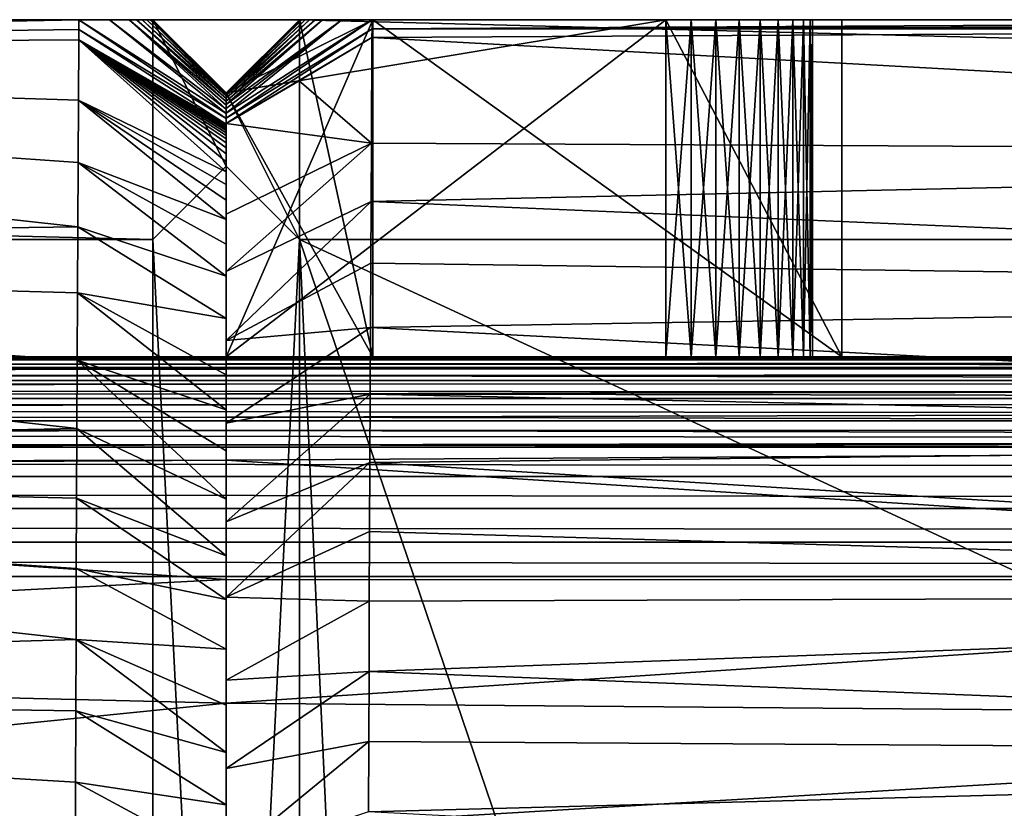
# Model space of a CAD drawing. Header units: metres. Extents: x -258 to 72, y -72 to 102.
# Tile 41 of 256: x -137.02 to -130.3, y 9.62 to 15. Entities that reach past the tile are written whole.
import ezdxf

# ---------------------------------------------------------------- set-up
doc = ezdxf.new("R2010")
doc.units = ezdxf.units.M
doc.layers.add('solid_FREESTAND_ASM_SW0005', color=7, linetype='CONTINUOUS')

msp = doc.modelspace()

# ---------------------------------------------------------------- linework, layer by layer
at = {"layer": 'solid_FREESTAND_ASM_SW0005'}
for points in [[(-184.908569, 15, 27.745609), (-196.306244, 15, 44.299999), (-136.112488, 15, 44.299999)], [(-136.112488, 13.5, 45.799999), (-136.112488, 15, 44.299999), (-196.306244, 15, 44.299999)], [(-196.306244, 13.5, 45.799999), (-136.112488, 13.5, 45.799999), (-196.306244, 15, 44.299999)], [(-169.269302, 15, 27.651806), (-184.908569, 15, 27.745609), (-136.112488, 15, 44.299999)], [(-168.939545, 15, 27.649836), (-169.269302, 15, 27.651806), (-136.112488, 15, 44.299999)], [(-153.171585, 15, 27.556004), (-168.939545, 15, 27.649836), (-136.112488, 15, 44.299999)], [(-140.910385, 15, 27.48349), (-153.171585, 15, 27.556004), (-136.112488, 15, 44.299999)], [(-147.514587, 14.788589, 27.364511), (-140.910385, 15, 27.48349), (-136.61702, 15, 27.458187)], [(-136.617096, 14.931964, 27.400873), (-147.514587, 14.788589, 27.364511), (-136.61702, 15, 27.458187)], [(-136.61702, 15, 27.458187), (-140.910385, 15, 27.48349), (-136.112488, 15, 44.299999)], [(-136.617096, 14.931964, 27.400873), (-136.61702, 15, 27.458187), (-135.612488, 14.324518, 28.195829)], [(-136.61702, 15, 27.458187), (-135.612488, 14.358592, 28.227766), (-135.612488, 14.324518, 28.195829)], [(-136.407883, 15, 27.757444), (-135.612488, 14.358592, 28.227766), (-136.61702, 15, 27.458187)], [(-136.407883, 15, 27.757444), (-136.61702, 15, 27.458187), (-136.112488, 15, 44.299999)], [(-136.407883, 15, 27.757444), (-135.612488, 14.389541, 28.262749), (-135.612488, 14.358592, 28.227766)], [(-136.274155, 15, 27.988928), (-135.612488, 14.389541, 28.262749), (-136.407883, 15, 27.757444)], [(-136.274155, 15, 27.988928), (-136.407883, 15, 27.757444), (-136.112488, 15, 44.299999)], [(-136.274155, 15, 27.988928), (-135.612488, 14.440997, 28.34058), (-135.612488, 14.417089, 28.300463)], [(-136.224594, 15, 28.093197), (-135.612488, 14.440997, 28.34058), (-136.274155, 15, 27.988928)], [(-136.274155, 15, 27.988928), (-135.612488, 14.417089, 28.300463), (-135.612488, 14.389541, 28.262749)], [(-136.224594, 15, 28.093197), (-136.274155, 15, 27.988928), (-136.112488, 15, 44.299999)], [(-136.224594, 15, 28.093197), (-135.612488, 14.461061, 28.382761), (-135.612488, 14.440997, 28.34058)], [(-136.184647, 15, 28.192917), (-135.612488, 14.461061, 28.382761), (-136.224594, 15, 28.093197)], [(-136.184647, 15, 28.192917), (-136.224594, 15, 28.093197), (-136.112488, 15, 44.299999)], [(-136.184647, 15, 28.192917), (-135.612488, 14.477096, 28.426613), (-135.612488, 14.461061, 28.382761)], [(-136.153488, 15, 28.29011), (-135.612488, 14.477096, 28.426613), (-136.184647, 15, 28.192917)], [(-136.153488, 15, 28.29011), (-136.184647, 15, 28.192917), (-136.112488, 15, 44.299999)], [(-136.153488, 15, 28.29011), (-135.612488, 14.488976, 28.471796), (-135.612488, 14.477096, 28.426613)], [(-136.130997, 15, 28.38595), (-135.612488, 14.488976, 28.471796), (-136.153488, 15, 28.29011)], [(-136.130997, 15, 28.38595), (-136.153488, 15, 28.29011), (-136.112488, 15, 44.299999)], [(-136.130997, 15, 28.38595), (-135.612488, 14.496579, 28.51786), (-135.612488, 14.488976, 28.471796)], [(-136.117279, 15, 28.481133), (-135.612488, 14.496579, 28.51786), (-136.130997, 15, 28.38595)], [(-136.130997, 15, 28.38595), (-136.112488, 15, 38.299999), (-136.112488, 15, 33.299999)], [(-136.112488, 15, 33.299999), (-136.117279, 15, 28.481133), (-136.130997, 15, 28.38595)], [(-136.130997, 15, 28.38595), (-136.112488, 15, 44.299999), (-136.112488, 15, 38.299999)], [(-136.117279, 15, 28.481133), (-135.612488, 14.49993, 28.564461), (-135.612488, 14.496579, 28.51786)], [(-136.112488, 15, 28.576214), (-135.612488, 14.49993, 28.564461), (-136.117279, 15, 28.481133)], [(-136.112488, 15, 33.299999), (-136.112488, 15, 28.576214), (-136.117279, 15, 28.481133)], [(-136.112488, 15, 28.576214), (-135.612518, 14.499983, 28.570337), (-135.612488, 14.49993, 28.564461)], [(-136.112488, 15, 33.299999), (-135.612488, 14.5, 32.099998), (-135.612488, 14.5, 28.576237)], [(-135.612488, 14.5, 33.299999), (-135.612488, 14.5, 32.099998), (-136.112488, 15, 33.299999)], [(-136.112488, 15, 28.576214), (-135.612488, 14.5, 28.576237), (-135.612518, 14.499983, 28.570337)], [(-136.112488, 15, 33.299999), (-135.612488, 14.5, 28.576237), (-136.112488, 15, 28.576214)], [(-136.112488, 15, 33.299999), (-136.112488, 15, 38.299999), (-134.612488, 15, 38.299999)], [(-135.612488, 14.5, 38.299999), (-134.612488, 15, 38.299999), (-136.112488, 15, 38.299999)], [(-132.612488, 15, 38.299999), (-136.112488, 15, 33.299999), (-134.612488, 15, 38.299999)], [(-135.612488, 14.5, 38.299999), (-136.112488, 15, 38.299999), (-136.112488, 15, 44.299999)], [(-135.612488, 14.5, 44.799999), (-135.612488, 14.5, 39.299999), (-136.112488, 15, 44.299999)], [(-135.612488, 14.5, 38.299999), (-136.112488, 15, 44.299999), (-135.612488, 14.5, 39.299999)], [(-135.612488, 14, 45.299999), (-135.612488, 14.5, 44.799999), (-136.112488, 15, 44.299999)], [(-136.112488, 13.5, 45.799999), (-135.612488, 14, 45.299999), (-136.112488, 15, 44.299999)], [(-132.612488, 15, 38.299999), (-132.612488, 15, 33.299999), (-136.112488, 15, 33.299999)], [(-135.612488, 14.5, 33.299999), (-136.112488, 15, 33.299999), (-132.612488, 15, 33.299999)], [(-135.112488, 15, 28.564463), (-135.612488, 14.49993, 28.564461), (-135.612518, 14.499983, 28.570337)], [(-135.112488, 15, 28.564463), (-135.612518, 14.499983, 28.570337), (-135.612488, 14.5, 28.576237)], [(-134.616806, 15, 27.446432), (-135.612488, 14.328905, 28.18786), (-135.612488, 14.363057, 28.220667)], [(-134.617065, 14.93858, 27.394375), (-135.612488, 14.328905, 28.18786), (-134.616806, 15, 27.446432)], [(-134.821991, 15, 27.74407), (-135.612488, 14.363057, 28.220667), (-135.612488, 14.393965, 28.256573)], [(-134.616806, 15, 27.446432), (-135.612488, 14.363057, 28.220667), (-134.821991, 15, 27.74407)], [(-134.821991, 15, 27.74407), (-135.612488, 14.393965, 28.256573), (-135.612488, 14.421327, 28.295229)], [(-134.95517, 15, 27.978001), (-135.612488, 14.421327, 28.295229), (-135.612488, 14.444913, 28.336308)], [(-134.821991, 15, 27.74407), (-135.612488, 14.421327, 28.295229), (-134.95517, 15, 27.978001)], [(-135.003967, 15, 28.082493), (-135.612488, 14.444913, 28.336308), (-135.612488, 14.464506, 28.379436)], [(-134.95517, 15, 27.978001), (-135.612488, 14.444913, 28.336308), (-135.003967, 15, 28.082493)], [(-135.043167, 15, 28.18235), (-135.612488, 14.464506, 28.379436), (-135.612488, 14.479927, 28.424213)], [(-135.003967, 15, 28.082493), (-135.612488, 14.464506, 28.379436), (-135.043167, 15, 28.18235)], [(-135.073532, 15, 28.279442), (-135.612488, 14.479927, 28.424213), (-135.612488, 14.491047, 28.470266)], [(-135.043167, 15, 28.18235), (-135.612488, 14.479927, 28.424213), (-135.073532, 15, 28.279442)], [(-135.095276, 15, 28.37499), (-135.612488, 14.491047, 28.470266), (-135.612488, 14.497759, 28.517143)], [(-135.073532, 15, 28.279442), (-135.612488, 14.491047, 28.470266), (-135.095276, 15, 28.37499)], [(-135.108307, 15, 28.469809), (-135.612488, 14.497759, 28.517143), (-135.612488, 14.49993, 28.564461)], [(-135.095276, 15, 28.37499), (-135.612488, 14.497759, 28.517143), (-135.108307, 15, 28.469809)], [(-135.108307, 15, 28.469809), (-135.612488, 14.49993, 28.564461), (-135.112488, 15, 28.564463)], [(-135.112488, 15, 28.564463), (-135.612488, 14.5, 28.576237), (-135.612488, 14.5, 32.099998)], [(-135.112488, 15, 32.599998), (-135.112488, 15, 28.564463), (-135.612488, 14.5, 32.099998)], [(-134.612488, 15, 33.099998), (-135.112488, 15, 32.599998), (-135.612488, 14.5, 32.099998)], [(-135.612488, 12.7, 32.099998), (-134.612488, 15, 33.099998), (-135.612488, 14.5, 32.099998)], [(-135.612488, 14.5, 39.299999), (-135.112488, 15, 44.299999), (-135.112488, 15, 38.799999)], [(-135.612488, 14.5, 39.299999), (-135.112488, 15, 38.799999), (-134.612488, 12.7, 38.299999)], [(-135.612488, 12.7, 38.299999), (-134.612488, 12.7, 38.299999), (-134.612488, 15, 38.299999)], [(-135.612488, 14.5, 38.299999), (-135.612488, 12.7, 38.299999), (-134.612488, 15, 38.299999)], [(-135.612488, 12.7, 33.299999), (-132.612488, 15, 33.299999), (-132.612488, 12.7, 33.299999)], [(-135.612488, 14.5, 33.299999), (-132.612488, 15, 33.299999), (-135.612488, 12.7, 33.299999)], [(-134.612488, 12.7, 33.099998), (-134.612488, 15, 33.099998), (-135.612488, 12.7, 32.099998)], [(-135.612488, 14.5, 44.799999), (-135.112488, 15, 44.299999), (-135.612488, 14.5, 39.299999)], [(-135.112488, 13.5, 45.799999), (-135.112488, 15, 44.299999), (-135.612488, 14.5, 44.799999)], [(-134.612488, 15, 33.099998), (-135.112488, 15, 28.564463), (-135.112488, 15, 32.599998)], [(-135.108307, 15, 28.469809), (-135.112488, 15, 28.564463), (-134.612488, 15, 33.099998)], [(-76.274048, 15, 44.299999), (-134.612488, 15, 38.299999), (-135.112488, 15, 38.799999)], [(-134.612488, 12.7, 38.299999), (-135.112488, 15, 38.799999), (-134.612488, 15, 38.299999)], [(-135.112488, 15, 44.299999), (-76.274048, 15, 44.299999), (-135.112488, 15, 38.799999)], [(-76.866859, 13.5, 45.799999), (-76.274048, 15, 44.299999), (-135.112488, 15, 44.299999)], [(-76.866859, 13.5, 45.799999), (-135.112488, 15, 44.299999), (-135.112488, 13.5, 45.799999)], [(-135.095276, 15, 28.37499), (-135.108307, 15, 28.469809), (-134.612488, 15, 33.099998)], [(-135.073532, 15, 28.279442), (-135.095276, 15, 28.37499), (-134.612488, 15, 33.099998)], [(-135.043167, 15, 28.18235), (-135.073532, 15, 28.279442), (-134.612488, 15, 33.099998)], [(-135.003967, 15, 28.082493), (-135.043167, 15, 28.18235), (-134.612488, 15, 33.099998)], [(-134.95517, 15, 27.978001), (-135.003967, 15, 28.082493), (-134.612488, 15, 33.099998)], [(-134.821991, 15, 27.74407), (-134.95517, 15, 27.978001), (-134.612488, 15, 33.099998)], [(-134.616806, 15, 27.446432), (-134.821991, 15, 27.74407), (-134.612488, 15, 33.099998)], [(-134.617065, 14.93858, 27.394375), (-134.616806, 15, 27.446432), (-123.728691, 15, 27.386383)], [(-134.617065, 14.93858, 27.394375), (-123.728691, 15, 27.386383), (-113.293282, 15, 27.321026)], [(-134.617065, 14.93858, 27.394375), (-113.293282, 15, 27.321026), (-120.052452, 14.959486, 27.330681)], [(-134.616806, 15, 27.446432), (-134.612488, 15, 33.099998), (-131.412491, 15, 33.099998)], [(-123.728691, 15, 27.386383), (-134.616806, 15, 27.446432), (-131.412491, 15, 33.099998)], [(-76.274048, 15, 44.299999), (-132.612488, 15, 38.299999), (-134.612488, 15, 38.299999)], [(-131.412491, 12.7, 33.099998), (-131.412491, 15, 33.099998), (-134.612488, 15, 33.099998)], [(-134.612488, 12.7, 33.099998), (-131.412491, 12.7, 33.099998), (-134.612488, 15, 33.099998)], [(-132.438858, 15, 38.284809), (-132.438858, 15, 33.315189), (-132.612488, 15, 33.299999)], [(-132.612488, 12.7, 33.299999), (-132.612488, 15, 33.299999), (-132.438858, 15, 33.315189)], [(-132.612488, 15, 38.299999), (-132.438858, 15, 38.284809), (-132.612488, 15, 33.299999)], [(-132.612488, 12.7, 33.299999), (-132.438858, 15, 33.315189), (-132.438858, 12.7, 33.315189)], [(-132.438858, 12.7, 38.284809), (-132.438858, 15, 38.284809), (-132.612488, 15, 38.299999)], [(-76.274048, 15, 44.299999), (-131.412491, 15, 38.299999), (-132.612488, 15, 38.299999)], [(-131.412491, 12.7, 38.299999), (-132.612488, 15, 38.299999), (-131.412491, 15, 38.299999)], [(-132.612488, 12.7, 38.299999), (-132.612488, 15, 38.299999), (-131.412491, 12.7, 38.299999)], [(-132.438858, 12.7, 38.284809), (-132.612488, 15, 38.299999), (-132.612488, 12.7, 38.299999)], [(-132.270477, 15, 38.239697), (-132.270477, 15, 33.360306), (-132.438858, 15, 33.315189)], [(-132.438858, 12.7, 33.315189), (-132.438858, 15, 33.315189), (-132.270477, 15, 33.360306)], [(-132.438858, 15, 38.284809), (-132.270477, 15, 38.239697), (-132.438858, 15, 33.315189)], [(-132.438858, 12.7, 33.315189), (-132.270477, 15, 33.360306), (-132.270477, 12.7, 33.360306)], [(-132.270477, 12.7, 38.239697), (-132.270477, 15, 38.239697), (-132.438858, 15, 38.284809)], [(-132.270477, 12.7, 38.239697), (-132.438858, 15, 38.284809), (-132.438858, 12.7, 38.284809)], [(-132.112503, 15, 38.166031), (-132.112503, 15, 33.433968), (-132.270477, 15, 33.360306)], [(-132.270477, 12.7, 33.360306), (-132.270477, 15, 33.360306), (-132.112503, 15, 33.433968)], [(-132.270477, 15, 38.239697), (-132.112503, 15, 38.166031), (-132.270477, 15, 33.360306)], [(-132.270477, 12.7, 33.360306), (-132.112503, 15, 33.433968), (-132.112503, 12.7, 33.433968)], [(-132.112503, 12.7, 38.166031), (-132.112503, 15, 38.166031), (-132.270477, 15, 38.239697)], [(-132.112503, 12.7, 38.166031), (-132.270477, 15, 38.239697), (-132.270477, 12.7, 38.239697)], [(-131.969711, 15, 38.066048), (-131.969711, 15, 33.533951), (-132.112503, 15, 33.433968)], [(-132.112503, 12.7, 33.433968), (-132.112503, 15, 33.433968), (-131.969711, 15, 33.533951)], [(-132.112503, 15, 38.166031), (-131.969711, 15, 38.066048), (-132.112503, 15, 33.433968)], [(-132.112503, 12.7, 33.433968), (-131.969711, 15, 33.533951), (-131.969711, 12.7, 33.533951)], [(-131.969711, 12.7, 38.066048), (-131.969711, 15, 38.066048), (-132.112503, 15, 38.166031)], [(-131.969711, 12.7, 38.066048), (-132.112503, 15, 38.166031), (-132.112503, 12.7, 38.166031)], [(-131.846451, 15, 37.942783), (-131.846451, 15, 33.657219), (-131.969711, 15, 33.533951)], [(-131.969711, 12.7, 33.533951), (-131.969711, 15, 33.533951), (-131.846451, 15, 33.657219)], [(-131.969711, 15, 38.066048), (-131.846451, 15, 37.942783), (-131.969711, 15, 33.533951)], [(-131.969711, 12.7, 33.533951), (-131.846451, 15, 33.657219), (-131.846451, 12.7, 33.657219)], [(-131.846451, 12.7, 37.942783), (-131.846451, 15, 37.942783), (-131.969711, 15, 38.066048)], [(-131.846451, 12.7, 37.942783), (-131.969711, 15, 38.066048), (-131.969711, 12.7, 38.066048)], [(-131.74646, 15, 37.799992), (-131.74646, 15, 33.800011), (-131.846451, 15, 33.657219)], [(-131.846451, 12.7, 33.657219), (-131.846451, 15, 33.657219), (-131.74646, 15, 33.800011)], [(-131.846451, 15, 37.942783), (-131.74646, 15, 37.799992), (-131.846451, 15, 33.657219)], [(-131.846451, 12.7, 33.657219), (-131.74646, 15, 33.800011), (-131.74646, 12.7, 33.800011)], [(-131.74646, 12.7, 37.799992), (-131.74646, 15, 37.799992), (-131.846451, 15, 37.942783)], [(-131.74646, 12.7, 37.799992), (-131.846451, 15, 37.942783), (-131.846451, 12.7, 37.942783)], [(-131.672806, 15, 37.642014), (-131.672806, 15, 33.957985), (-131.74646, 15, 33.800011)], [(-131.74646, 12.7, 33.800011), (-131.74646, 15, 33.800011), (-131.672806, 15, 33.957985)], [(-131.74646, 15, 37.799992), (-131.672806, 15, 37.642014), (-131.74646, 15, 33.800011)], [(-131.74646, 12.7, 33.800011), (-131.672806, 15, 33.957985), (-131.672806, 12.7, 33.957985)], [(-131.672806, 12.7, 37.642014), (-131.672806, 15, 37.642014), (-131.74646, 15, 37.799992)], [(-131.672806, 12.7, 37.642014), (-131.74646, 15, 37.799992), (-131.74646, 12.7, 37.799992)], [(-131.627686, 15, 37.47364), (-131.627686, 15, 34.126358), (-131.672806, 15, 33.957985)], [(-131.672806, 12.7, 33.957985), (-131.672806, 15, 33.957985), (-131.627686, 15, 34.126358)], [(-131.672806, 15, 37.642014), (-131.627686, 15, 37.47364), (-131.672806, 15, 33.957985)], [(-131.672806, 12.7, 33.957985), (-131.627686, 15, 34.126358), (-131.627686, 12.7, 34.126358)], [(-131.627686, 12.7, 37.47364), (-131.627686, 15, 37.47364), (-131.672806, 15, 37.642014)], [(-131.627686, 12.7, 37.47364), (-131.672806, 15, 37.642014), (-131.672806, 12.7, 37.642014)], [(-131.612488, 15, 37.299999), (-131.612488, 15, 34.299999), (-131.627686, 15, 34.126358)], [(-131.627686, 12.7, 34.126358), (-131.627686, 15, 34.126358), (-131.612488, 15, 34.299999)], [(-131.627686, 15, 37.47364), (-131.612488, 15, 37.299999), (-131.627686, 15, 34.126358)], [(-131.627686, 12.7, 34.126358), (-131.612488, 15, 34.299999), (-131.612488, 12.7, 34.299999)], [(-131.612488, 12.7, 37.299999), (-131.612488, 15, 37.299999), (-131.627686, 15, 37.47364)], [(-131.612488, 12.7, 37.299999), (-131.627686, 15, 37.47364), (-131.627686, 12.7, 37.47364)], [(-131.612488, 12.7, 34.299999), (-131.612488, 15, 34.299999), (-131.612488, 15, 37.299999)], [(-131.612488, 12.7, 34.299999), (-131.612488, 15, 37.299999), (-131.612488, 12.7, 37.299999)], [(-76.274048, 15, 44.299999), (-131.412491, 15, 33.099998), (-131.412491, 15, 38.299999)], [(-131.412491, 12.7, 38.299999), (-131.412491, 15, 38.299999), (-131.412491, 15, 33.099998)], [(-76.274048, 15, 44.299999), (-123.728691, 15, 27.386383), (-131.412491, 15, 33.099998)], [(-131.412491, 12.7, 33.099998), (-131.412491, 12.7, 38.299999), (-131.412491, 15, 33.099998)], [(-136.617096, 14.931964, 27.400873), (-136.61731, 14.862935, 27.349297), (-147.514587, 14.788589, 27.364511)], [(-136.617096, 14.931964, 27.400873), (-135.612488, 14.287609, 28.167206), (-136.61731, 14.862935, 27.349297)], [(-136.617096, 14.931964, 27.400873), (-135.612488, 14.324518, 28.195829), (-135.612488, 14.287609, 28.167206)], [(-134.617065, 14.93858, 27.394375), (-135.612488, 14.291794, 28.158424), (-135.612488, 14.328905, 28.18786)], [(-134.617065, 14.93858, 27.394375), (-134.617355, 14.87804, 27.343056), (-135.612488, 14.291794, 28.158424)], [(-134.617065, 14.93858, 27.394375), (-123.963699, 14.937626, 27.334013), (-134.617355, 14.87804, 27.343056)], [(-134.617355, 14.87804, 27.343056), (-123.963699, 14.937626, 27.334013), (-120.082161, 14.082966, 26.628256)], [(-134.617065, 14.93858, 27.394375), (-120.052452, 14.959486, 27.330681), (-123.963699, 14.937626, 27.334013)], [(-136.61972, 14.450676, 27.06502), (-147.514587, 14.788589, 27.364511), (-136.61731, 14.862935, 27.349297)], [(-136.61972, 14.450676, 27.06502), (-136.61731, 14.862935, 27.349297), (-135.612488, 13.960508, 27.94084)], [(-136.61731, 14.862935, 27.349297), (-135.612488, 14.287609, 28.167206), (-135.612488, 14.284669, 28.165138)], [(-136.61731, 14.862935, 27.349297), (-135.612488, 14.284669, 28.165138), (-135.612488, 14.282597, 28.163683)], [(-136.61731, 14.862935, 27.349297), (-135.612488, 14.282597, 28.163683), (-135.612488, 14.281286, 28.162762)], [(-136.61731, 14.862935, 27.349297), (-135.612488, 14.281286, 28.162762), (-135.612488, 14.279119, 28.161238)], [(-136.61731, 14.862935, 27.349297), (-135.612488, 14.279119, 28.161238), (-135.612488, 14.277344, 28.159992)], [(-136.61731, 14.862935, 27.349297), (-135.612488, 14.277344, 28.159992), (-135.612488, 14.2745, 28.157993)], [(-136.61731, 14.862935, 27.349297), (-135.612488, 14.2745, 28.157993), (-135.612488, 14.270127, 28.154922)], [(-136.61731, 14.862935, 27.349297), (-135.612488, 14.270127, 28.154922), (-135.612488, 14.263767, 28.150461)], [(-136.61731, 14.862935, 27.349297), (-135.612488, 14.263767, 28.150461), (-135.612488, 14.254962, 28.144285)], [(-136.61731, 14.862935, 27.349297), (-135.612488, 14.254962, 28.144285), (-135.612488, 14.24325, 28.13608)], [(-136.61731, 14.862935, 27.349297), (-135.612488, 14.24325, 28.13608), (-135.612488, 14.228169, 28.12553)], [(-136.61731, 14.862935, 27.349297), (-135.612488, 14.228169, 28.12553), (-135.612488, 14.209445, 28.112452)], [(-136.61731, 14.862935, 27.349297), (-135.612488, 14.209445, 28.112452), (-135.612488, 14.187202, 28.096949)], [(-136.61731, 14.862935, 27.349297), (-135.612488, 14.187202, 28.096949), (-135.612488, 14.159977, 28.078016)], [(-136.61731, 14.862935, 27.349297), (-135.612488, 14.159977, 28.078016), (-135.612488, 14.126063, 28.054504)], [(-136.61731, 14.862935, 27.349297), (-135.612488, 14.126063, 28.054504), (-135.612488, 14.083317, 28.024981)], [(-136.61731, 14.862935, 27.349297), (-135.612488, 14.083317, 28.024981), (-135.612488, 14.02905, 27.987677)], [(-136.61731, 14.862935, 27.349297), (-135.612488, 14.02905, 27.987677), (-135.612488, 13.960508, 27.94084)], [(-135.115021, 14.583506, 27.752516), (-135.612488, 14.291794, 28.158424), (-134.617355, 14.87804, 27.343056)], [(-135.115021, 14.583506, 27.752516), (-134.617355, 14.87804, 27.343056), (-134.621399, 14.157586, 26.848032)], [(-134.621399, 14.157586, 26.848032), (-134.617355, 14.87804, 27.343056), (-120.082161, 14.082966, 26.628256)], [(-147.519531, 13.439032, 26.571224), (-147.514587, 14.788589, 27.364511), (-136.624344, 13.5862, 26.503077)], [(-136.62207, 14.024679, 26.782555), (-147.514587, 14.788589, 27.364511), (-136.61972, 14.450676, 27.06502)], [(-136.624344, 13.5862, 26.503077), (-147.514587, 14.788589, 27.364511), (-136.62207, 14.024679, 26.782555)], [(-135.115021, 14.583506, 27.752516), (-134.621399, 14.157586, 26.848032), (-135.612488, 14.291794, 28.158424)], [(-136.62207, 14.024679, 26.782555), (-136.61972, 14.450676, 27.06502), (-135.612488, 13.635477, 27.722895)], [(-136.61972, 14.450676, 27.06502), (-135.612488, 13.960508, 27.94084), (-135.612488, 13.874534, 27.882526)], [(-136.61972, 14.450676, 27.06502), (-135.612488, 13.874534, 27.882526), (-135.612488, 13.767487, 27.810595)], [(-136.61972, 14.450676, 27.06502), (-135.612488, 13.767487, 27.810595), (-135.612488, 13.635477, 27.722895)], [(-135.612488, 12.7, 32.699177), (-135.612488, 14.5, 32.099998), (-135.612488, 12.7, 33.299999)], [(-135.612488, 14.5, 33.299999), (-135.612488, 12.7, 33.299999), (-135.612488, 14.5, 32.099998)], [(-135.612488, 12.7, 32.099998), (-135.612488, 14.5, 32.099998), (-135.612488, 12.7, 32.699177)], [(-135.612488, 14.5, 39.299999), (-134.612488, 12.7, 38.299999), (-135.612488, 12.7, 39.299999)], [(-135.612488, 14.5, 38.299999), (-135.612488, 14.5, 39.299999), (-135.612488, 12.7, 39.299999)], [(-135.612488, 14.5, 38.299999), (-135.612488, 12.7, 39.299999), (-135.612488, 12.7, 38.299999)], [(-135.612488, 14, 45.299999), (-135.112488, 13.5, 45.799999), (-135.612488, 14.5, 44.799999)], [(-135.612488, 14.496579, 28.51786), (-135.612488, 14.49993, 28.564461), (-135.612488, 14.497759, 28.517143)], [(-135.612488, 14.496579, 28.51786), (-135.612488, 14.497759, 28.517143), (-135.612488, 14.491047, 28.470266)], [(-135.612488, 14.488976, 28.471796), (-135.612488, 14.496579, 28.51786), (-135.612488, 14.491047, 28.470266)], [(-135.612488, 14.488976, 28.471796), (-135.612488, 14.491047, 28.470266), (-135.612488, 14.479927, 28.424213)], [(-135.612488, 14.477096, 28.426613), (-135.612488, 14.488976, 28.471796), (-135.612488, 14.479927, 28.424213)], [(-135.612488, 14.477096, 28.426613), (-135.612488, 14.479927, 28.424213), (-135.612488, 14.464506, 28.379436)], [(-135.612488, 14.461061, 28.382761), (-135.612488, 14.477096, 28.426613), (-135.612488, 14.464506, 28.379436)], [(-135.612488, 14.461061, 28.382761), (-135.612488, 14.464506, 28.379436), (-135.612488, 14.444913, 28.336308)], [(-135.612488, 14.440997, 28.34058), (-135.612488, 14.461061, 28.382761), (-135.612488, 14.444913, 28.336308)], [(-135.612488, 14.440997, 28.34058), (-135.612488, 14.444913, 28.336308), (-135.612488, 14.421327, 28.295229)], [(-135.612488, 14.417089, 28.300463), (-135.612488, 14.440997, 28.34058), (-135.612488, 14.421327, 28.295229)], [(-135.612488, 14.417089, 28.300463), (-135.612488, 14.421327, 28.295229), (-135.612488, 14.393965, 28.256573)], [(-135.612488, 14.389541, 28.262749), (-135.612488, 14.417089, 28.300463), (-135.612488, 14.393965, 28.256573)], [(-135.612488, 14.389541, 28.262749), (-135.612488, 14.393965, 28.256573), (-135.612488, 14.363057, 28.220667)], [(-135.612488, 14.358592, 28.227766), (-135.612488, 14.389541, 28.262749), (-135.612488, 14.363057, 28.220667)], [(-135.612488, 14.358592, 28.227766), (-135.612488, 14.363057, 28.220667), (-135.612488, 14.328905, 28.18786)], [(-135.612488, 14.324518, 28.195829), (-135.612488, 14.358592, 28.227766), (-135.612488, 14.328905, 28.18786)], [(-135.612488, 14.324518, 28.195829), (-135.612488, 14.328905, 28.18786), (-135.612488, 14.291794, 28.158424)], [(-135.612488, 14.287609, 28.167206), (-135.612488, 14.324518, 28.195829), (-135.612488, 14.291794, 28.158424)], [(-135.612488, 14.287609, 28.167206), (-135.612488, 14.291794, 28.158424), (-135.612488, 13.673528, 27.727636)], [(-134.621399, 14.157586, 26.848032), (-135.612488, 13.673528, 27.727636), (-135.612488, 14.291794, 28.158424)], [(-135.612488, 14.284669, 28.165138), (-135.612488, 14.287609, 28.167206), (-135.612488, 13.673528, 27.727636)], [(-135.612488, 14.282597, 28.163683), (-135.612488, 14.284669, 28.165138), (-135.612488, 13.673528, 27.727636)], [(-135.612488, 14.281286, 28.162762), (-135.612488, 14.282597, 28.163683), (-135.612488, 13.673528, 27.727636)], [(-135.612488, 14.279119, 28.161238), (-135.612488, 14.281286, 28.162762), (-135.612488, 13.673528, 27.727636)], [(-135.612488, 14.277344, 28.159992), (-135.612488, 14.279119, 28.161238), (-135.612488, 13.673528, 27.727636)], [(-135.612488, 14.2745, 28.157993), (-135.612488, 14.277344, 28.159992), (-135.612488, 13.673528, 27.727636)], [(-135.612488, 14.270127, 28.154922), (-135.612488, 14.2745, 28.157993), (-135.612488, 13.673528, 27.727636)], [(-135.612488, 14.263767, 28.150461), (-135.612488, 14.270127, 28.154922), (-135.612488, 13.673528, 27.727636)], [(-135.612488, 14.254962, 28.144285), (-135.612488, 14.263767, 28.150461), (-135.612488, 13.673528, 27.727636)], [(-135.612488, 14.24325, 28.13608), (-135.612488, 14.254962, 28.144285), (-135.612488, 13.673528, 27.727636)], [(-135.612488, 14.228169, 28.12553), (-135.612488, 14.24325, 28.13608), (-135.612488, 13.673528, 27.727636)], [(-135.612488, 14.209445, 28.112452), (-135.612488, 14.228169, 28.12553), (-135.612488, 13.673528, 27.727636)], [(-135.612488, 14.187202, 28.096949), (-135.612488, 14.209445, 28.112452), (-135.612488, 13.673528, 27.727636)], [(-135.612488, 14.159977, 28.078016), (-135.612488, 14.187202, 28.096949), (-135.612488, 13.673528, 27.727636)], [(-135.612488, 14.126063, 28.054504), (-135.612488, 14.159977, 28.078016), (-135.612488, 13.673528, 27.727636)], [(-134.621399, 14.157586, 26.848032), (-135.612488, 13.281349, 27.467634), (-135.612488, 13.673528, 27.727636)], [(-134.623474, 13.758946, 26.585485), (-135.612488, 13.281349, 27.467634), (-134.621399, 14.157586, 26.848032)], [(-135.612488, 14.083317, 28.024981), (-135.612488, 14.126063, 28.054504), (-135.612488, 13.673528, 27.727636)], [(-134.623474, 13.758946, 26.585485), (-134.621399, 14.157586, 26.848032), (-120.082161, 14.082966, 26.628256)], [(-135.612488, 14.02905, 27.987677), (-135.612488, 14.083317, 28.024981), (-135.612488, 13.673528, 27.727636)], [(-134.623474, 13.758946, 26.585485), (-120.082161, 14.082966, 26.628256), (-120.084625, 13.14055, 25.94632)], [(-136.624344, 13.5862, 26.503077), (-136.62207, 14.024679, 26.782555), (-135.612488, 13.250245, 27.473156)], [(-136.62207, 14.024679, 26.782555), (-135.612488, 13.635477, 27.722895), (-135.612488, 13.468805, 27.613729)], [(-136.62207, 14.024679, 26.782555), (-135.612488, 13.468805, 27.613729), (-135.612488, 13.250245, 27.473156)], [(-135.612488, 3.6, 45.299999), (-135.612488, 14, 45.299999), (-136.112488, 13.5, 45.799999)], [(-135.612488, 13.960508, 27.94084), (-135.612488, 14.02905, 27.987677), (-135.612488, 13.673528, 27.727636)], [(-135.612488, 3.6, 45.299999), (-135.112488, 13.5, 45.799999), (-135.612488, 14, 45.299999)], [(-135.612488, 13.874534, 27.882526), (-135.612488, 13.960508, 27.94084), (-135.612488, 13.673528, 27.727636)], [(-135.612488, 13.767487, 27.810595), (-135.612488, 13.874534, 27.882526), (-135.612488, 13.673528, 27.727636)], [(-135.612488, 13.635477, 27.722895), (-135.612488, 13.767487, 27.810595), (-135.612488, 13.673528, 27.727636)], [(-134.623474, 13.758946, 26.585485), (-135.612488, 12.811194, 27.16855), (-135.612488, 13.281349, 27.467634)], [(-134.625549, 13.338062, 26.318527), (-135.612488, 12.811194, 27.16855), (-134.623474, 13.758946, 26.585485)], [(-134.625549, 13.338062, 26.318527), (-134.623474, 13.758946, 26.585485), (-120.084625, 13.14055, 25.94632)], [(-135.612488, 13.635477, 27.722895), (-135.612488, 13.673528, 27.727636), (-135.612488, 13.281349, 27.467634)], [(-147.519531, 13.439032, 26.571224), (-136.624344, 13.5862, 26.503077), (-136.626556, 13.136638, 26.227755)], [(-136.626556, 13.136638, 26.227755), (-136.624344, 13.5862, 26.503077), (-135.612488, 12.961401, 27.291735)], [(-136.624344, 13.5862, 26.503077), (-135.612488, 13.250245, 27.473156), (-135.612488, 12.961401, 27.291735)], [(-135.612488, 13.468805, 27.613729), (-135.612488, 13.635477, 27.722895), (-135.612488, 13.281349, 27.467634)], [(-136.112488, 2.5, 45.799999), (-136.112488, 13.5, 45.799999), (-196.306244, 13.5, 45.799999)], [(-136.112488, -13.5, 45.799999), (-196.306244, 13.5, 45.799999), (-196.306244, -13.5, 45.799999)], [(-136.112488, -2.5, 45.799999), (-196.306244, 13.5, 45.799999), (-136.112488, -13.5, 45.799999)], [(-136.112488, -2.5, 45.799999), (-136.112488, 2.5, 45.799999), (-196.306244, 13.5, 45.799999)], [(-147.519531, 13.439032, 26.571224), (-136.630783, 12.209565, 25.693659), (-147.522964, 11.987998, 25.811586)], [(-147.519531, 13.439032, 26.571224), (-136.626556, 13.136638, 26.227755), (-136.628708, 12.677304, 25.957623)], [(-147.519531, 13.439032, 26.571224), (-136.628708, 12.677304, 25.957623), (-136.630783, 12.209565, 25.693659)], [(-136.112488, 2.5, 45.799999), (-135.612488, 3.6, 45.299999), (-136.112488, 13.5, 45.799999)], [(-135.612488, 3.6, 45.299999), (-135.112488, 3.1, 45.799999), (-135.112488, 13.5, 45.799999)], [(-135.612488, 13.250245, 27.473156), (-135.612488, 13.468805, 27.613729), (-135.612488, 13.281349, 27.467634)], [(-76.866859, -13.5, 45.799999), (-76.866859, 13.5, 45.799999), (-135.112488, 13.5, 45.799999)], [(-131.412491, 2.6, 45.799999), (-76.866859, -13.5, 45.799999), (-135.112488, 13.5, 45.799999)], [(-134.612488, 2.6, 45.799999), (-131.412491, 2.6, 45.799999), (-135.112488, 13.5, 45.799999)], [(-135.112488, 3.1, 45.799999), (-134.612488, 2.6, 45.799999), (-135.112488, 13.5, 45.799999)], [(-134.627579, 12.898416, 26.050346), (-135.612488, 12.811194, 27.16855), (-134.625549, 13.338062, 26.318527)], [(-134.627579, 12.898416, 26.050346), (-134.625549, 13.338062, 26.318527), (-120.084625, 13.14055, 25.94632)], [(-135.612488, 13.250245, 27.473156), (-135.612488, 13.281349, 27.467634), (-135.612488, 12.811194, 27.16855)], [(-135.612488, 12.961401, 27.291735), (-135.612488, 13.250245, 27.473156), (-135.612488, 12.811194, 27.16855)], [(-136.628708, 12.677304, 25.957623), (-136.626556, 13.136638, 26.227755), (-135.612488, 12.336433, 26.915424)], [(-136.626556, 13.136638, 26.227755), (-135.612488, 12.961401, 27.291735), (-135.612488, 12.576381, 27.057339)], [(-136.626556, 13.136638, 26.227755), (-135.612488, 12.576381, 27.057339), (-135.612488, 12.336433, 26.915424)], [(-134.627579, 12.898416, 26.050346), (-120.084625, 13.14055, 25.94632), (-120.086952, 12.139264, 25.288589)], [(-135.612488, 12.576381, 27.057339), (-135.612488, 12.961401, 27.291735), (-135.612488, 12.811194, 27.16855)], [(-134.627579, 12.898416, 26.050346), (-135.612488, 12.245646, 26.825851), (-135.612488, 12.811194, 27.16855)], [(-134.629608, 12.444026, 25.784119), (-135.612488, 12.245646, 26.825851), (-134.627579, 12.898416, 26.050346)], [(-134.629608, 12.444026, 25.784119), (-134.627579, 12.898416, 26.050346), (-120.086952, 12.139264, 25.288589)], [(-135.612488, 12.576381, 27.057339), (-135.612488, 12.811194, 27.16855), (-135.612488, 12.245646, 26.825851)], [(-246.439835, 12.7, 42), (-135.612488, 12.7, 39.299999), (-58.5, 12.7, 42)], [(-135.612488, 12.7, 38.299999), (-135.612488, 12.7, 39.299999), (-246.439835, 12.7, 42)], [(-58.5, 12.681827, 42.232788), (-246.439835, 12.7, 42), (-58.5, 12.7, 42)], [(-58.5, 12.681827, 42.232788), (-246.439835, 12.681827, 42.232788), (-246.439835, 12.7, 42)], [(-178.945892, 12.7, 30.744667), (-135.612488, 12.7, 30.068392), (-246.439835, 12.7, 42)], [(-135.612488, 12.7, 32.099998), (-246.439835, 12.7, 42), (-135.612488, 12.7, 30.068392)], [(-135.612488, 12.7, 32.699177), (-135.612488, 12.7, 33.299999), (-246.439835, 12.7, 42)], [(-135.612488, 12.7, 38.299999), (-246.439835, 12.7, 42), (-135.612488, 12.7, 33.299999)], [(-135.612488, 12.7, 32.099998), (-135.612488, 12.7, 32.699177), (-246.439835, 12.7, 42)], [(-180.215118, 12.682432, 30.536156), (-135.612488, 12.694769, 29.942204), (-178.945892, 12.7, 30.744667)], [(-178.945892, 12.7, 30.744667), (-135.612488, 12.694769, 29.942204), (-135.612488, 12.7, 30.068392)], [(-135.612488, 12.7, 39.299999), (-132.612488, 12.7, 38.299999), (-131.412491, 12.7, 38.299999)], [(-58.5, 12.7, 29.03104), (-135.612488, 12.7, 39.299999), (-131.412491, 12.7, 38.299999)], [(-134.612488, 12.7, 38.299999), (-132.612488, 12.7, 38.299999), (-135.612488, 12.7, 39.299999)], [(-58.5, 12.7, 35.515511), (-58.5, 12.7, 42), (-135.612488, 12.7, 39.299999)], [(-58.5, 12.7, 35.515511), (-135.612488, 12.7, 39.299999), (-58.5, 12.7, 29.03104)], [(-135.612488, 12.7, 38.299999), (-132.612488, 12.7, 33.299999), (-134.612488, 12.7, 38.299999)], [(-97.892563, 12.7, 29.536512), (-135.612488, 12.7, 30.068392), (-135.612488, 12.694769, 29.942204)], [(-97.064293, 12.7, 29.525352), (-97.892563, 12.7, 29.536512), (-135.612488, 12.694769, 29.942204)], [(-97.059914, 12.679279, 29.276707), (-97.064293, 12.7, 29.525352), (-135.612488, 12.694769, 29.942204)], [(-135.612488, 12.7, 32.099998), (-135.612488, 12.7, 30.068392), (-97.892563, 12.7, 29.536512)], [(-134.612488, 12.7, 33.099998), (-135.612488, 12.7, 32.099998), (-97.892563, 12.7, 29.536512)], [(-135.612488, 12.7, 38.299999), (-135.612488, 12.7, 33.299999), (-132.612488, 12.7, 33.299999)], [(-134.612488, 12.7, 33.099998), (-97.892563, 12.7, 29.536512), (-131.412491, 12.7, 33.099998)], [(-132.612488, 12.7, 33.299999), (-132.612488, 12.7, 38.299999), (-134.612488, 12.7, 38.299999)], [(-132.438858, 12.7, 33.315189), (-132.438858, 12.7, 38.284809), (-132.612488, 12.7, 38.299999)], [(-132.612488, 12.7, 33.299999), (-132.438858, 12.7, 33.315189), (-132.612488, 12.7, 38.299999)], [(-132.270477, 12.7, 33.360306), (-132.270477, 12.7, 38.239697), (-132.438858, 12.7, 38.284809)], [(-132.438858, 12.7, 33.315189), (-132.270477, 12.7, 33.360306), (-132.438858, 12.7, 38.284809)], [(-132.112503, 12.7, 33.433968), (-132.112503, 12.7, 38.166031), (-132.270477, 12.7, 38.239697)], [(-132.270477, 12.7, 33.360306), (-132.112503, 12.7, 33.433968), (-132.270477, 12.7, 38.239697)], [(-131.969711, 12.7, 33.533951), (-131.969711, 12.7, 38.066048), (-132.112503, 12.7, 38.166031)], [(-132.112503, 12.7, 33.433968), (-131.969711, 12.7, 33.533951), (-132.112503, 12.7, 38.166031)], [(-131.846451, 12.7, 33.657219), (-131.846451, 12.7, 37.942783), (-131.969711, 12.7, 38.066048)], [(-131.969711, 12.7, 33.533951), (-131.846451, 12.7, 33.657219), (-131.969711, 12.7, 38.066048)], [(-131.74646, 12.7, 33.800011), (-131.74646, 12.7, 37.799992), (-131.846451, 12.7, 37.942783)], [(-131.846451, 12.7, 33.657219), (-131.74646, 12.7, 33.800011), (-131.846451, 12.7, 37.942783)], [(-131.672806, 12.7, 33.957985), (-131.672806, 12.7, 37.642014), (-131.74646, 12.7, 37.799992)], [(-131.74646, 12.7, 33.800011), (-131.672806, 12.7, 33.957985), (-131.74646, 12.7, 37.799992)], [(-131.627686, 12.7, 34.126358), (-131.627686, 12.7, 37.47364), (-131.672806, 12.7, 37.642014)], [(-131.672806, 12.7, 33.957985), (-131.627686, 12.7, 34.126358), (-131.672806, 12.7, 37.642014)], [(-131.612488, 12.7, 34.299999), (-131.612488, 12.7, 37.299999), (-131.627686, 12.7, 37.47364)], [(-131.627686, 12.7, 34.126358), (-131.612488, 12.7, 34.299999), (-131.627686, 12.7, 37.47364)], [(-97.892563, 12.7, 29.536512), (-131.412491, 12.7, 38.299999), (-131.412491, 12.7, 33.099998)], [(-97.064293, 12.7, 29.525352), (-58.5, 12.7, 29.03104), (-131.412491, 12.7, 38.299999)], [(-97.064293, 12.7, 29.525352), (-131.412491, 12.7, 38.299999), (-97.892563, 12.7, 29.536512)], [(-58.5, 12.627093, 42.461956), (-246.439835, 12.627093, 42.461956), (-246.439835, 12.681827, 42.232788)], [(-58.5, 12.681827, 42.232788), (-58.5, 12.627093, 42.461956), (-246.439835, 12.681827, 42.232788)], [(-180.215118, 12.682432, 30.536156), (-180.218781, 12.630013, 30.31241), (-135.612503, 12.678809, 29.81662)], [(-180.218781, 12.630013, 30.31241), (-135.612503, 12.652321, 29.692833), (-135.612503, 12.678809, 29.81662)], [(-180.218781, 12.630013, 30.31241), (-135.612503, 12.615493, 29.571724), (-135.612503, 12.652321, 29.692833)], [(-180.215118, 12.682432, 30.536156), (-135.612503, 12.678809, 29.81662), (-135.612488, 12.694769, 29.942204)], [(-136.630783, 12.209565, 25.693659), (-136.628708, 12.677304, 25.957623), (-135.612488, 11.728178, 26.569418)], [(-136.628708, 12.677304, 25.957623), (-135.612488, 12.336433, 26.915424), (-135.612488, 12.056664, 26.753853)], [(-136.628708, 12.677304, 25.957623), (-135.612488, 12.056664, 26.753853), (-135.612488, 11.728178, 26.569418)], [(-97.059914, 12.679279, 29.276707), (-135.612488, 12.694769, 29.942204), (-135.612503, 12.678809, 29.81662)], [(-97.059914, 12.679279, 29.276707), (-135.612503, 12.678809, 29.81662), (-135.612503, 12.652321, 29.692833)], [(-97.063164, 12.617663, 29.035086), (-97.059914, 12.679279, 29.276707), (-135.612503, 12.652321, 29.692833)], [(-97.063164, 12.617663, 29.035086), (-135.612503, 12.652321, 29.692833), (-135.612503, 12.615493, 29.571724)], [(-58.5, 12.537151, 42.679726), (-246.439835, 12.537151, 42.679726), (-246.439835, 12.627093, 42.461956)], [(-58.5, 12.627093, 42.461956), (-58.5, 12.537151, 42.679726), (-246.439835, 12.627093, 42.461956)], [(-180.218781, 12.630013, 30.31241), (-180.22226, 12.544023, 30.099298), (-135.612503, 12.615493, 29.571724)], [(-180.22226, 12.544023, 30.099298), (-135.612488, 12.568586, 29.454151), (-135.612503, 12.615493, 29.571724)], [(-180.22226, 12.544023, 30.099298), (-135.612488, 12.511938, 29.340956), (-135.612488, 12.568586, 29.454151)], [(-97.063164, 12.617663, 29.035086), (-135.612503, 12.615493, 29.571724), (-135.612488, 12.568586, 29.454151)], [(-97.066231, 12.516865, 28.807013), (-97.063164, 12.617663, 29.035086), (-135.612488, 12.568586, 29.454151)], [(-135.612488, 12.336433, 26.915424), (-135.612488, 12.576381, 27.057339), (-135.612488, 12.245646, 26.825851)], [(-97.066231, 12.516865, 28.807013), (-135.612488, 12.568586, 29.454151), (-135.612488, 12.511938, 29.340956)], [(-58.5, 12.414218, 42.880726), (-246.439835, 12.414218, 42.880726), (-246.439835, 12.537151, 42.679726)], [(-58.5, 12.537151, 42.679726), (-58.5, 12.414218, 42.880726), (-246.439835, 12.537151, 42.679726)], [(-180.22226, 12.544023, 30.099298), (-180.225494, 12.42648, 29.901823), (-135.612488, 12.511938, 29.340956)], [(-180.225494, 12.42648, 29.901823), (-135.612488, 12.445953, 29.232944), (-135.612488, 12.511938, 29.340956)], [(-97.066231, 12.516865, 28.807013), (-135.612488, 12.511938, 29.340956), (-135.612488, 12.445953, 29.232944)], [(-97.069031, 12.37967, 28.598787), (-97.066231, 12.516865, 28.807013), (-135.612488, 12.445953, 29.232944)], [(-180.225494, 12.42648, 29.901823), (-135.612488, 12.371104, 29.130888), (-135.612488, 12.445953, 29.232944)], [(-97.069031, 12.37967, 28.598787), (-135.612488, 12.445953, 29.232944), (-135.612488, 12.371104, 29.130888)], [(-134.629608, 12.444026, 25.784119), (-135.612488, 11.572221, 26.440643), (-135.612488, 12.245646, 26.825851)], [(-134.631622, 11.978781, 25.522591), (-135.612488, 11.572221, 26.440643), (-134.629608, 12.444026, 25.784119)], [(-134.631622, 11.978781, 25.522591), (-134.629608, 12.444026, 25.784119), (-120.086952, 12.139264, 25.288589)], [(-58.5, 12.261327, 43.059994), (-246.439835, 12.261327, 43.059994), (-246.439835, 12.414218, 42.880726)], [(-58.5, 12.414218, 42.880726), (-58.5, 12.261327, 43.059994), (-246.439835, 12.414218, 42.880726)], [(-180.225494, 12.42648, 29.901823), (-180.228394, 12.280145, 29.724621), (-135.612488, 12.371104, 29.130888)], [(-180.228394, 12.280145, 29.724621), (-135.612488, 12.287926, 29.035509), (-135.612488, 12.371104, 29.130888)], [(-97.069031, 12.37967, 28.598787), (-135.612488, 12.287926, 29.035509), (-97.074516, 12.209943, 28.416275)], [(-97.069031, 12.37967, 28.598787), (-135.612488, 12.371104, 29.130888), (-135.612488, 12.287926, 29.035509)], [(-135.612488, 12.056664, 26.753853), (-135.612488, 12.336433, 26.915424), (-135.612488, 12.245646, 26.825851)], [(-58.5, 12.08225, 43.213108), (-246.439835, 12.08225, 43.213108), (-246.439835, 12.261327, 43.059994)], [(-58.5, 12.261327, 43.059994), (-58.5, 12.08225, 43.213108), (-246.439835, 12.261327, 43.059994)], [(-180.228394, 12.280145, 29.724621), (-180.230896, 12.108452, 29.571852), (-135.612488, 12.197006, 28.947485)], [(-180.228394, 12.280145, 29.724621), (-135.612488, 12.197006, 28.947485), (-135.612488, 12.287926, 29.035509)], [(-135.612488, 12.287926, 29.035509), (-135.612488, 12.197006, 28.947485), (-97.074516, 12.209943, 28.416275)], [(-135.612488, 12.056664, 26.753853), (-135.612488, 12.245646, 26.825851), (-135.612488, 11.572221, 26.440643)], [(-180.230896, 12.108452, 29.571852), (-135.612488, 12.098993, 28.867437), (-135.612488, 12.197006, 28.947485)], [(-147.522964, 11.987998, 25.811586), (-136.630783, 12.209565, 25.693659), (-136.632797, 11.734942, 25.43684)], [(-136.632797, 11.734942, 25.43684), (-136.630783, 12.209565, 25.693659), (-135.612488, 11.340411, 26.358738)], [(-136.630783, 12.209565, 25.693659), (-135.612488, 11.728178, 26.569418), (-135.612488, 11.340411, 26.358738)], [(-135.612488, 12.197006, 28.947485), (-98.079086, 12.204905, 28.425236), (-97.074516, 12.209943, 28.416275)], [(-135.612488, 12.197006, 28.947485), (-110.122047, 12.142161, 28.536448), (-98.079086, 12.204905, 28.425236)], [(-135.612488, 12.197006, 28.947485), (-135.612488, 12.098993, 28.867437), (-110.122047, 12.142161, 28.536448)], [(-180.230896, 12.108452, 29.571852), (-180.232941, 11.915433, 29.447102), (-135.612488, 12.098993, 28.867437)], [(-180.232941, 11.915433, 29.447102), (-135.612488, 11.994578, 28.795935), (-135.612488, 12.098993, 28.867437)], [(-135.612488, 12.098993, 28.867437), (-117.282639, 12.102764, 28.605957), (-110.122047, 12.142161, 28.536448)], [(-135.612488, 12.098993, 28.867437), (-122.963898, 12.070373, 28.662958), (-117.282639, 12.102764, 28.605957)], [(-135.612488, 12.098993, 28.867437), (-135.612488, 11.994578, 28.795935), (-122.963898, 12.070373, 28.662958)], [(-134.631622, 11.978781, 25.522591), (-120.086952, 12.139264, 25.288589), (-120.089142, 11.084191, 24.661549)], [(-58.5, 11.881406, 43.336296), (-246.439835, 11.881406, 43.336296), (-246.439835, 12.08225, 43.213108)], [(-58.5, 12.08225, 43.213108), (-58.5, 11.881406, 43.336296), (-246.439835, 12.08225, 43.213108)], [(-122.86689, 11.176764, 28.05488), (-122.963898, 12.070373, 28.662958), (-135.612488, 11.994578, 28.795935)], [(-135.612488, 11.728178, 26.569418), (-135.612488, 12.056664, 26.753853), (-135.612488, 11.572221, 26.440643)], [(-180.232941, 11.915433, 29.447102), (-146.663544, 11.924344, 28.921085), (-135.612488, 11.994578, 28.795935)], [(-147.522964, 11.987998, 25.811586), (-136.636688, 10.77062, 24.947855), (-147.526108, 10.447568, 25.101238)], [(-147.522964, 11.987998, 25.811586), (-136.632797, 11.734942, 25.43684), (-136.63475, 11.254839, 25.187998)], [(-147.522964, 11.987998, 25.811586), (-136.63475, 11.254839, 25.187998), (-136.636688, 10.77062, 24.947855)], [(-146.663544, 11.924344, 28.921085), (-135.612488, 11.178741, 28.30695), (-135.612488, 11.994578, 28.795935)], [(-122.86689, 11.176764, 28.05488), (-135.612488, 11.994578, 28.795935), (-135.612488, 11.178741, 28.30695)], [(-134.631622, 11.978781, 25.522591), (-135.612488, 11.058612, 26.162649), (-135.612488, 11.572221, 26.440643)], [(-134.633636, 11.506455, 25.268116), (-135.612488, 11.058612, 26.162649), (-134.631622, 11.978781, 25.522591)], [(-134.633636, 11.506455, 25.268116), (-134.631622, 11.978781, 25.522591), (-120.089142, 11.084191, 24.661549)], [(-146.663544, 11.924344, 28.921085), (-146.784424, 10.606699, 28.237129), (-135.612488, 11.178741, 28.30695)], [(-58.5, 11.66375, 43.426514), (-246.439835, 11.66375, 43.426514), (-246.439835, 11.881406, 43.336296)], [(-58.5, 11.881406, 43.336296), (-58.5, 11.66375, 43.426514), (-246.439835, 11.881406, 43.336296)], [(-136.63475, 11.254839, 25.187998), (-136.632797, 11.734942, 25.43684), (-135.612488, 11.041694, 26.201576)], [(-136.632797, 11.734942, 25.43684), (-135.612488, 11.340411, 26.358738), (-135.612488, 11.041694, 26.201576)], [(-135.612488, 11.340411, 26.358738), (-135.612488, 11.728178, 26.569418), (-135.612488, 11.572221, 26.440643)], [(-58.5, 11.434651, 43.481533), (-246.439835, 11.434651, 43.481533), (-246.439835, 11.66375, 43.426514)], [(-58.5, 11.66375, 43.426514), (-58.5, 11.434651, 43.481533), (-246.439835, 11.66375, 43.426514)], [(-135.612488, 11.340411, 26.358738), (-135.612488, 11.572221, 26.440643), (-135.612488, 11.058612, 26.162649)], [(-134.635651, 11.03041, 25.022535), (-135.612488, 11.058612, 26.162649), (-134.633636, 11.506455, 25.268116)], [(-134.635651, 11.03041, 25.022535), (-134.633636, 11.506455, 25.268116), (-120.089142, 11.084191, 24.661549)], [(-246.439835, 11.434651, 43.481533), (-58.5, 11.2, 43.5), (-246.439835, 11.2, 43.5)], [(-58.5, 11.434651, 43.481533), (-58.5, 11.2, 43.5), (-246.439835, 11.434651, 43.481533)], [(-135.612488, 11.041694, 26.201576), (-135.612488, 11.340411, 26.358738), (-135.612488, 11.058612, 26.162649)], [(-136.636688, 10.77062, 24.947855), (-136.63475, 11.254839, 25.187998), (-135.612488, 10.704432, 26.029383)], [(-136.63475, 11.254839, 25.187998), (-135.612488, 11.041694, 26.201576), (-135.612488, 10.704432, 26.029383)], [(-246.439835, -11.2, 43.5), (-58.5, 11.2, 43.5), (-58.5, -11.2, 43.5)], [(-246.439835, 11.2, 43.5), (-58.5, 11.2, 43.5), (-246.439835, -11.2, 43.5)], [(-146.784424, 10.606699, 28.237129), (-135.612488, 10.334142, 27.840279), (-135.612488, 11.178741, 28.30695)], [(-122.86689, 11.176764, 28.05488), (-135.612488, 11.178741, 28.30695), (-135.612488, 10.334142, 27.840279)], [(-122.856133, 10.227742, 27.471447), (-122.86689, 11.176764, 28.05488), (-135.612488, 10.334142, 27.840279)], [(-135.612488, 11.041694, 26.201576), (-135.612488, 11.058612, 26.162649), (-135.612488, 10.492336, 25.871321)], [(-134.635651, 11.03041, 25.022535), (-135.612488, 10.492336, 25.871321), (-135.612488, 11.058612, 26.162649)], [(-135.612488, 10.704432, 26.029383), (-135.612488, 11.041694, 26.201576), (-135.612488, 10.492336, 25.871321)], [(-134.637665, 10.552269, 24.786589), (-135.612488, 10.492336, 25.871321), (-134.635651, 11.03041, 25.022535)], [(-134.637665, 10.552269, 24.786589), (-120.089142, 11.084191, 24.661549), (-120.091194, 9.980412, 24.071678)], [(-134.637665, 10.552269, 24.786589), (-134.635651, 11.03041, 25.022535), (-120.089142, 11.084191, 24.661549)], [(-147.526108, 10.447568, 25.101238), (-136.636688, 10.77062, 24.947855), (-136.638626, 10.283624, 24.717049)], [(-136.638626, 10.283624, 24.717049), (-136.636688, 10.77062, 24.947855), (-135.612488, 9.999453, 25.686981)], [(-136.636688, 10.77062, 24.947855), (-135.612488, 10.704432, 26.029383), (-135.612488, 10.321603, 25.840561)], [(-136.636688, 10.77062, 24.947855), (-135.612488, 10.321603, 25.840561), (-135.612488, 9.999453, 25.686981)], [(-135.612488, 10.321603, 25.840561), (-135.612488, 10.704432, 26.029383), (-135.612488, 10.492336, 25.871321)], [(-146.784424, 10.606699, 28.237129), (-146.770309, 9.211153, 27.597366), (-135.612488, 10.334142, 27.840279)], [(-134.637665, 10.552269, 24.786589), (-135.612488, 9.889352, 25.578058), (-135.612488, 10.492336, 25.871321)], [(-134.639664, 10.07304, 24.560638), (-135.612488, 9.889352, 25.578058), (-134.637665, 10.552269, 24.786589)], [(-134.639664, 10.07304, 24.560638), (-134.637665, 10.552269, 24.786589), (-120.091194, 9.980412, 24.071678)], [(-135.612488, 10.321603, 25.840561), (-135.612488, 10.492336, 25.871321), (-135.612488, 9.889352, 25.578058)], [(-147.526108, 10.447568, 25.101238), (-136.642853, 9.307028, 24.285788), (-147.528915, 8.829826, 24.455816)], [(-147.526108, 10.447568, 25.101238), (-136.638626, 10.283624, 24.717049), (-136.640671, 9.795381, 24.496231)], [(-147.526108, 10.447568, 25.101238), (-136.640671, 9.795381, 24.496231), (-136.642853, 9.307028, 24.285788)], [(-146.770309, 9.211153, 27.597366), (-135.612488, 9.470439, 27.40221), (-135.612488, 10.334142, 27.840279)], [(-136.640671, 9.795381, 24.496231), (-136.638626, 10.283624, 24.717049), (-135.612488, 9.641546, 25.522146)], [(-136.638626, 10.283624, 24.717049), (-135.612488, 9.999453, 25.686981), (-135.612488, 9.641546, 25.522146)], [(-122.856133, 10.227742, 27.471447), (-135.612488, 10.334142, 27.840279), (-135.612488, 9.470439, 27.40221)], [(-135.612488, 9.999453, 25.686981), (-135.612488, 10.321603, 25.840561), (-135.612488, 9.889352, 25.578058)], [(-122.846054, 9.229706, 26.918606), (-122.856133, 10.227742, 27.471447), (-135.612488, 9.470439, 27.40221)], [(-134.639664, 10.07304, 24.560638), (-135.612488, 9.273178, 25.296024), (-135.612488, 9.889352, 25.578058)], [(-134.641586, 9.593654, 24.344957), (-135.612488, 9.273178, 25.296024), (-134.639664, 10.07304, 24.560638)], [(-134.641586, 9.593654, 24.344957), (-134.639664, 10.07304, 24.560638), (-120.091194, 9.980412, 24.071678)], [(-135.612488, 9.641546, 25.522146), (-135.612488, 9.999453, 25.686981), (-135.612488, 9.889352, 25.578058)], [(-134.641586, 9.593654, 24.344957), (-120.091194, 9.980412, 24.071678), (-120.093094, 8.833007, 23.525463)], [(-135.612488, 9.641546, 25.522146), (-135.612488, 9.889352, 25.578058), (-135.612488, 9.273178, 25.296024)], [(-136.642853, 9.307028, 24.285788), (-136.640671, 9.795381, 24.496231), (-135.612488, 9.241662, 25.345161)], [(-136.640671, 9.795381, 24.496231), (-135.612488, 9.641546, 25.522146), (-135.612488, 9.241662, 25.345161)], [(-135.612488, 9.241662, 25.345161), (-135.612488, 9.641546, 25.522146), (-135.612488, 9.273178, 25.296024)]]:
    msp.add_3dface(points, dxfattribs=at)

doc.saveas('drawing.dxf')
